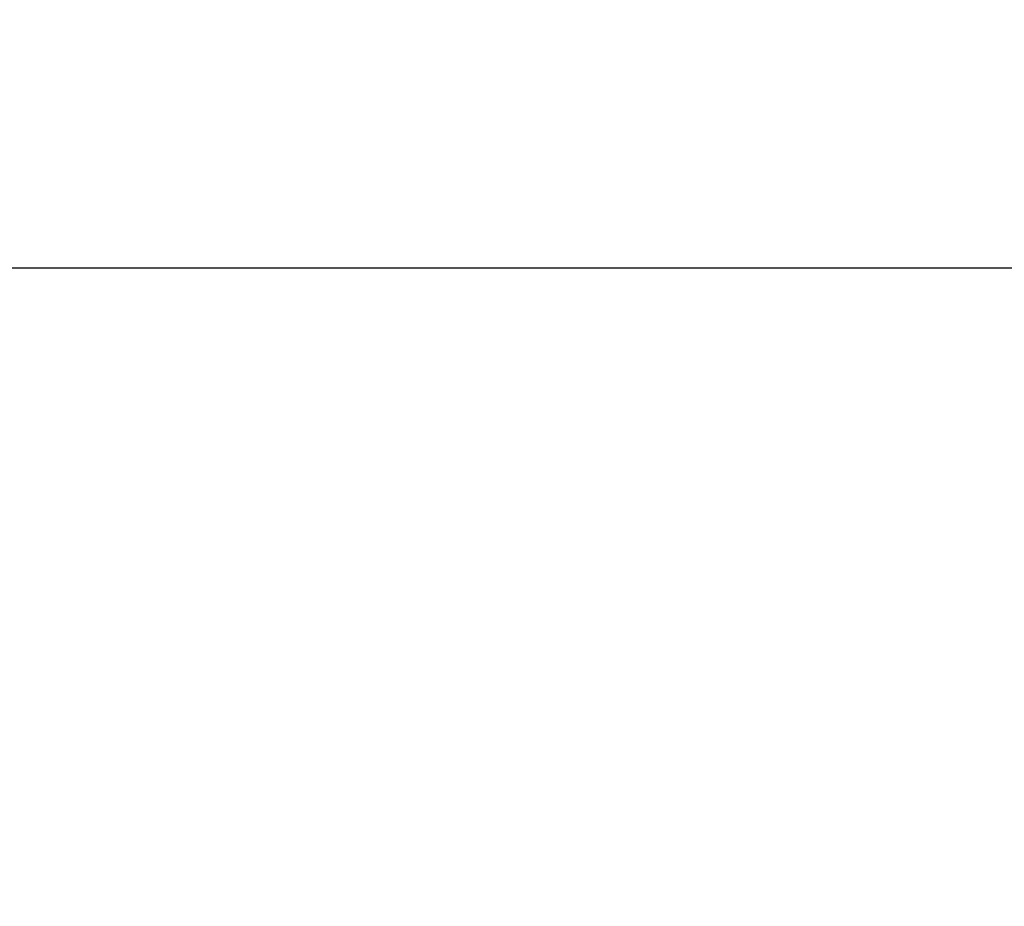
# Model space of a CAD drawing. Extents: x -57 to 121, y 40 to 458.
# Tile 49 of 60: x 105.49 to 108.74, y 46.17 to 49.1. Entities that reach past the tile are written whole.
import ezdxf

# ---------------------------------------------------------------- set-up
doc = ezdxf.new("R2010")
doc.units = 0
doc.header["$MEASUREMENT"] = 0
doc.header["$PDMODE"] = 2
doc.layers.get('DEFPOINTS').update_dxf_attribs({"linetype": 'CONTINUOUS'})
doc.layers.add('DIM', color=4, linetype='CONTINUOUS')
doc.layers.add('OUT', color=3, linetype='CONTINUOUS')
doc.styles.add('DIM-7', font='SIMPLEX.shx', dxfattribs={"width": 0.7, "bigfont": 'chineset.shx'})
doc.dimstyles.new('CNS', dxfattribs={"dimtxt": 3.5, "dimasz": 2.5, "dimexe": 1, "dimexo": 1.5, "dimgap": 0.09, "dimtad": 0, "dimdsep": 46, "dimtxsty": 'DIM-7', "dimcen": 0.09, "dimclrd": 1, "dimclre": 1, "dimclrt": 4, "dimadec": 0, "dimazin": 0, "dimtfac": 1, "dimtix": 1, "dimtmove": 2, "dimatfit": 3, "dimfxl": 1, "dimtvp": 0.971429, "dimtolj": 1, "dimarcsym": 0})

# ---------------------------------------------------------------- blocks, each defined once
blk = doc.blocks.new('*D2')
at = {"layer": 'DEFPOINTS', "color": 0, "transparency": 16777216}
for p in [(74.4266, 52.0297), (113.4266, 49.2797), (113.4266, 40.8094)]:
    blk.add_point(p, dxfattribs=at)
at = {"layer": 'DIM', "color": 7, "lineweight": -2, "transparency": 16777216}
for p, q in [((74.4266, 51.2797), (74.4266, 40.3094)), ((113.4266, 48.5297), (113.4266, 40.3094)), ((75.6766, 40.8094), (112.1766, 40.8094))]:
    blk.add_line(p, q, dxfattribs=at)
at = {"layer": 'DIM', "color": 7, "transparency": 16777216}
for points in [[(75.6766, 41.0177), (75.6766, 40.6011), (74.4266, 40.8094)], [(112.1766, 41.0177), (112.1766, 40.6011), (113.4266, 40.8094)]]:
    blk.add_solid(points, dxfattribs=at)
at = {"layer": 'DIM', "color": 7, "transparency": 16777216, "insert": (93.9266, 42.0844), "char_height": 1.75, "attachment_point": 5, "style": 'DIM-7'}
blk.add_mtext('\\A1;39', dxfattribs=at)

msp = doc.modelspace()

# ---------------------------------------------------------------- linework, layer by layer
at = {"layer": 'OUT', "color": 7}
msp.add_line((85.4266, 48.2797), (112.4266, 48.2797), dxfattribs=at)

# ---------------------------------------------------------------- dimensions: what is measured, and where the dimension line sits
at = {"layer": 'DIM', "color": 7}
dim = msp.add_linear_dim(base=(113.4266, 40.8094), p1=(74.4266, 52.0297), p2=(113.4266, 49.2797), dimstyle='CNS', override={"dimscale": 0.5, "dimgap": 0.8, "dimtad": 1, "dimclrd": 7, "dimclre": 7, "dimclrt": 7, "dimtol": 0, "dimlim": 0, "dimtp": -0.04, "dimtm": 0.08, "dimtfac": 0.6, "dimtmove": 1}, dxfattribs=at)
dim.commit()
dim.dimension.update_dxf_attribs({"geometry": '*D2', "text_midpoint": (93.9266, 42.0844)})

doc.saveas('drawing.dxf')
